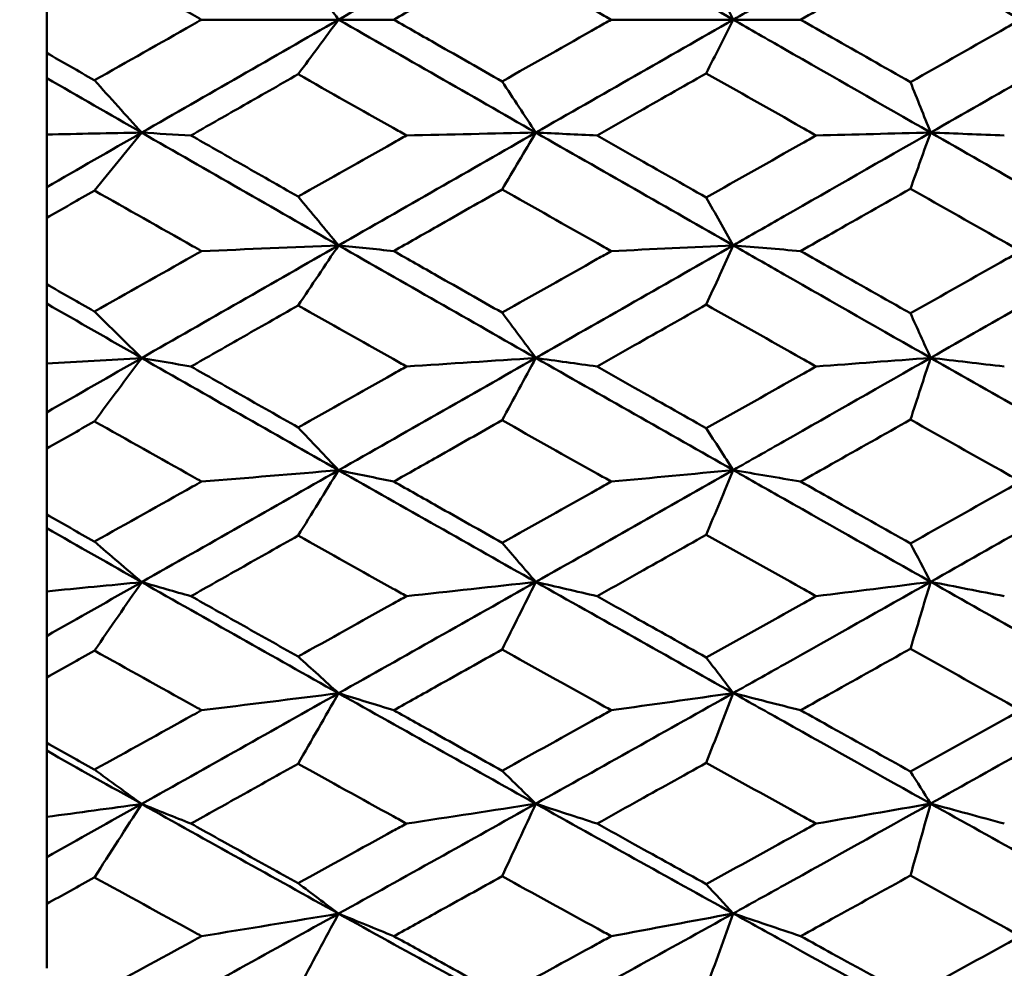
# Model space of a CAD drawing. Header units: millimetres. Extents: x 188 to 1913, y 148 to 2839.
# Tile 154 of 211: x 770.17 to 775.51, y 379.21 to 384.36. Entities that reach past the tile are written whole.
import ezdxf

# ---------------------------------------------------------------- set-up
doc = ezdxf.new("R2010")
doc.units = ezdxf.units.MM
doc.header["$LTSCALE"] = 10
doc.layers.add('Widoczne (ISO)', color=7, linetype='Continuous', lineweight=50)

msp = doc.modelspace()

# ---------------------------------------------------------------- linework, layer by layer
at = {"layer": 'Widoczne (ISO)'}
for p, q in [((770.3188, 384.5377), (770.3188, 384.1771)), ((771.1591, 384.3574), (771.9023, 384.3574)), ((772.2018, 384.3574), (771.9023, 384.3574)), ((773.3816, 384.3574), (774.0429, 384.3574)), ((774.4087, 384.3574), (774.0429, 384.3574)), ((770.3188, 384.0407), (770.3188, 384.1771)), ((770.3188, 383.7344), (770.3188, 384.0407)), ((770.3188, 383.4484), (770.3188, 383.7344)), ((770.3188, 383.2816), (770.3188, 383.4484)), ((770.3188, 383.2816), (770.3188, 382.9217)), ((770.3188, 382.8163), (770.3188, 382.9217)), ((770.3188, 382.4909), (770.3188, 382.8163)), ((770.3188, 382.2262), (770.3188, 382.4909)), ((770.3188, 382.0297), (770.3188, 382.2262)), ((770.3188, 382.0297), (770.3188, 381.6719)), ((770.3188, 381.5979), (770.3188, 381.6719)), ((770.3188, 381.2548), (770.3188, 381.5979)), ((770.3188, 381.0125), (770.3188, 381.2548)), ((770.3188, 380.7871), (770.3188, 381.0125)), ((770.3188, 380.7871), (770.3188, 380.4328)), ((770.3188, 380.3904), (770.3188, 380.4328)), ((770.3188, 380.0309), (770.3188, 380.3904)), ((770.3188, 379.812), (770.3188, 380.0309)), ((770.3188, 379.5585), (770.3188, 379.812)), ((770.3188, 379.5585), (770.3188, 379.2092))]:
    msp.add_line(p, q, dxfattribs=at)
msp.add_circle((807.3512, 384.3574), 50, dxfattribs=at)
for points in [[(772.9722, 384.9701), (772.6155, 384.7661), (772.2589, 384.5618), (771.9023, 384.3574)], [(774.0429, 384.3574), (773.6861, 384.5616), (773.3291, 384.7658), (772.9722, 384.9701)], [(771.9023, 384.3574), (771.8291, 384.4561), (771.756, 384.5548), (771.6827, 384.6536)], [(774.0429, 384.3574), (773.9942, 384.4545), (773.9455, 384.5516), (773.8967, 384.6487)], [(771.9023, 384.3574), (771.5462, 384.1532), (771.1901, 383.9489), (770.8342, 383.7445)], [(771.9023, 384.3574), (771.8291, 384.2587), (771.756, 384.16), (771.6827, 384.0612)], [(772.9722, 383.7447), (772.6155, 383.9488), (772.2589, 384.153), (771.9023, 384.3574)], [(774.0429, 384.3574), (773.6861, 384.1532), (773.3291, 383.949), (772.9722, 383.7447)], [(774.0429, 384.3574), (773.9942, 384.2603), (773.9455, 384.1632), (773.8967, 384.0661)], [(776.1839, 384.3574), (775.8272, 384.1531), (775.4705, 383.9489), (775.1138, 383.7448)], [(770.8342, 383.7445), (770.6624, 383.8432), (770.4906, 383.9419), (770.3188, 384.0407)], [(770.8342, 383.7445), (770.7489, 383.8391), (770.6635, 383.9338), (770.5781, 384.0286)], [(772.9722, 383.7447), (772.9112, 383.8373), (772.8502, 383.9299), (772.7893, 384.0226)], [(775.1138, 383.7448), (775.0773, 383.8361), (775.0408, 383.9274), (775.0043, 384.0187)], [(770.3188, 383.7344), (770.4909, 383.7378), (770.6627, 383.7411), (770.8342, 383.7445)], [(770.8342, 383.7445), (770.6624, 383.6458), (770.4906, 383.5471), (770.3188, 383.4484)], [(770.8342, 383.7445), (770.7489, 383.6397), (770.6635, 383.5349), (770.5781, 383.43)], [(771.1014, 383.7292), (771.0123, 383.7343), (770.9232, 383.7394), (770.8342, 383.7445)], [(771.9023, 383.1325), (771.5462, 383.3362), (771.1901, 383.5402), (770.8342, 383.7445)], [(772.9722, 383.7447), (772.6155, 383.5406), (772.2589, 383.3365), (771.9023, 383.1325)], [(772.2701, 383.7292), (772.5047, 383.7343), (772.7388, 383.7395), (772.9722, 383.7447)], [(772.9722, 383.7447), (772.9112, 383.6418), (772.8502, 383.5389), (772.7893, 383.4359)], [(774.0429, 383.1328), (773.6861, 383.3365), (773.3291, 383.5405), (772.9722, 383.7447)], [(773.3046, 383.7292), (773.1936, 383.7344), (773.0828, 383.7395), (772.9722, 383.7447)], [(774.4925, 383.7292), (774.7001, 383.7344), (774.9072, 383.7396), (775.1138, 383.7448)], [(775.1138, 383.7448), (775.0773, 383.6432), (775.0408, 383.5415), (775.0043, 383.4398)], [(776.1839, 383.1329), (775.8272, 383.3368), (775.4705, 383.5408), (775.1138, 383.7448)], [(775.5135, 383.7292), (775.3801, 383.7344), (775.2468, 383.7396), (775.1138, 383.7448)], [(771.9023, 383.1325), (771.8291, 383.2207), (771.756, 383.309), (771.6827, 383.3973)], [(774.0429, 383.1328), (773.9942, 383.2193), (773.9455, 383.3059), (773.8967, 383.3924)], [(771.9023, 383.1325), (771.5462, 382.9286), (771.1901, 382.7248), (770.8342, 382.5212)], [(771.1591, 383.1016), (771.4075, 383.1118), (771.6552, 383.1221), (771.9023, 383.1325)], [(771.9023, 383.1325), (771.8291, 383.0237), (771.756, 382.915), (771.6827, 382.8061)], [(772.9722, 382.5217), (772.6155, 382.7249), (772.2589, 382.9285), (771.9023, 383.1325)], [(772.2018, 383.1016), (772.1018, 383.1119), (772.002, 383.1222), (771.9023, 383.1325)], [(774.0429, 383.1328), (773.6861, 382.9289), (773.3291, 382.7252), (772.9722, 382.5217)], [(773.3816, 383.1016), (773.6026, 383.1119), (773.823, 383.1223), (774.0429, 383.1328)], [(774.0429, 383.1328), (773.9942, 383.0255), (773.9455, 382.9183), (773.8967, 382.811)], [(774.4087, 383.1016), (774.2866, 383.112), (774.1647, 383.1224), (774.0429, 383.1328)], [(776.1839, 383.1329), (775.8272, 382.929), (775.4705, 382.7254), (775.1138, 382.5221)], [(770.8342, 382.5212), (770.6624, 382.6194), (770.4906, 382.7178), (770.3188, 382.8163)], [(770.8342, 382.5212), (770.7489, 382.6052), (770.6635, 382.6894), (770.5781, 382.7736)], [(772.9722, 382.5217), (772.9112, 382.6037), (772.8502, 382.6856), (772.7893, 382.7676)], [(775.1138, 382.5221), (775.0773, 382.6026), (775.0408, 382.6832), (775.0043, 382.7638)], [(770.3188, 382.4909), (770.4909, 382.501), (770.6627, 382.5111), (770.8342, 382.5212)], [(770.8342, 382.5212), (770.6624, 382.4228), (770.4906, 382.3245), (770.3188, 382.2262)], [(770.8342, 382.5212), (770.7489, 382.4066), (770.6635, 382.292), (770.5781, 382.1773)], [(771.1014, 382.4752), (771.0123, 382.4906), (770.9232, 382.5059), (770.8342, 382.5212)], [(771.9023, 381.9123), (771.5462, 382.1148), (771.1901, 382.3178), (770.8342, 382.5212)], [(772.9722, 382.5217), (772.6155, 382.3184), (772.2589, 382.1152), (771.9023, 381.9123)], [(772.2701, 382.4752), (772.5047, 382.4907), (772.7388, 382.5062), (772.9722, 382.5217)], [(772.9722, 382.5217), (772.9112, 382.409), (772.8502, 382.2961), (772.7893, 382.1833)], [(774.0429, 381.9129), (773.6861, 382.1154), (773.3291, 382.3184), (772.9722, 382.5217)], [(773.3046, 382.4752), (773.1936, 382.4907), (773.0828, 382.5062), (772.9722, 382.5217)], [(774.4925, 382.4752), (774.7001, 382.4908), (774.9072, 382.5064), (775.1138, 382.5221)], [(775.1138, 382.5221), (775.0773, 382.4104), (775.0408, 382.2988), (775.0043, 382.1871)], [(776.1839, 381.9133), (775.8272, 382.116), (775.4705, 382.3189), (775.1138, 382.5221)], [(775.5135, 382.4752), (775.3801, 382.4908), (775.2468, 382.5065), (775.1138, 382.5221)], [(771.9023, 381.9123), (771.8291, 381.9898), (771.756, 382.0673), (771.6827, 382.1449)], [(774.0429, 381.9129), (773.9942, 381.9886), (773.9455, 382.0643), (773.8967, 382.14)], [(771.9023, 381.9123), (771.5462, 381.7096), (771.1901, 381.5072), (770.8342, 381.3051)], [(771.1591, 381.8507), (771.4075, 381.8711), (771.6552, 381.8917), (771.9023, 381.9123)], [(771.9023, 381.9123), (771.8291, 381.794), (771.756, 381.6756), (771.6827, 381.5572)], [(772.9722, 381.306), (772.6155, 381.5075), (772.2589, 381.7097), (771.9023, 381.9123)], [(772.2018, 381.8507), (772.1018, 381.8713), (772.002, 381.8918), (771.9023, 381.9123)], [(774.0429, 381.9129), (773.6861, 381.7103), (773.3291, 381.508), (772.9722, 381.306)], [(773.3816, 381.8507), (773.6026, 381.8714), (773.823, 381.8921), (774.0429, 381.9129)], [(774.0429, 381.9129), (773.9942, 381.796), (773.9455, 381.679), (773.8967, 381.562)], [(774.4087, 381.8507), (774.2866, 381.8715), (774.1647, 381.8922), (774.0429, 381.9129)], [(776.1839, 381.9133), (775.8272, 381.7105), (775.4705, 381.5083), (775.1138, 381.3066)], [(770.8342, 381.3051), (770.6624, 381.4025), (770.4906, 381.5001), (770.3188, 381.5979)], [(770.8342, 381.3051), (770.7489, 381.3783), (770.6635, 381.4515), (770.5781, 381.5248)], [(772.9722, 381.306), (772.9112, 381.3769), (772.8502, 381.4479), (772.7893, 381.5189)], [(775.1138, 381.3066), (775.0773, 381.3761), (775.0408, 381.4456), (775.0043, 381.5151)], [(770.3188, 381.2548), (770.4909, 381.2715), (770.6627, 381.2883), (770.8342, 381.3051)], [(770.8342, 381.3051), (770.6624, 381.2075), (770.4906, 381.11), (770.3188, 381.0125)], [(770.8342, 381.3051), (770.7489, 381.1812), (770.6635, 381.0573), (770.5781, 380.9333)], [(771.1014, 381.2287), (771.0123, 381.2542), (770.9232, 381.2796), (770.8342, 381.3051)], [(771.9023, 380.7019), (771.5462, 380.9022), (771.1901, 381.1033), (770.8342, 381.3051)], [(772.9722, 381.306), (772.6155, 381.1042), (772.2589, 380.9028), (771.9023, 380.7019)], [(772.2701, 381.2287), (772.5047, 381.2543), (772.7388, 381.2801), (772.9722, 381.306)], [(772.9722, 381.306), (772.9112, 381.1838), (772.8502, 381.0615), (772.7893, 380.9392)], [(774.0429, 380.7028), (773.6861, 380.9032), (773.3291, 381.1043), (772.9722, 381.306)], [(773.3046, 381.2287), (773.1936, 381.2545), (773.0828, 381.2802), (772.9722, 381.306)], [(774.4925, 381.2287), (774.7001, 381.2546), (774.9072, 381.2805), (775.1138, 381.3066)], [(775.1138, 381.3066), (775.0773, 381.1854), (775.0408, 381.0642), (775.0043, 380.943)], [(776.1839, 380.7033), (775.8272, 380.9039), (775.4705, 381.1051), (775.1138, 381.3066)], [(775.5135, 381.2287), (775.3801, 381.2547), (775.2468, 381.2806), (775.1138, 381.3066)], [(771.9023, 380.7019), (771.8291, 380.7682), (771.756, 380.8346), (771.6827, 380.9011)], [(774.0429, 380.7028), (773.9942, 380.7672), (773.9455, 380.8318), (773.8967, 380.8963)], [(771.9023, 380.7019), (771.5462, 380.5011), (771.1901, 380.3008), (770.8342, 380.1011)], [(771.1591, 380.6098), (771.4075, 380.6403), (771.6552, 380.671), (771.9023, 380.7019)], [(771.9023, 380.7019), (771.8291, 380.5744), (771.756, 380.4468), (771.6827, 380.3193)], [(772.9722, 380.1023), (772.6155, 380.3014), (772.2589, 380.5013), (771.9023, 380.7019)], [(772.2018, 380.6098), (772.1018, 380.6405), (772.002, 380.6712), (771.9023, 380.7019)], [(774.0429, 380.7028), (773.6861, 380.5021), (773.3291, 380.3019), (772.9722, 380.1023)], [(773.3816, 380.6098), (773.6026, 380.6406), (773.823, 380.6716), (774.0429, 380.7028)], [(774.0429, 380.7028), (773.9942, 380.5765), (773.9455, 380.4503), (773.8967, 380.3241)], [(774.4087, 380.6098), (774.2866, 380.6407), (774.1647, 380.6717), (774.0429, 380.7028)], [(776.1839, 380.7033), (775.8272, 380.5025), (775.4705, 380.3025), (775.1138, 380.1031)], [(770.8342, 380.1011), (770.6624, 380.1973), (770.4906, 380.2937), (770.3188, 380.3904)], [(770.8342, 380.1011), (770.7489, 380.163), (770.6635, 380.2251), (770.5781, 380.2873)], [(772.9722, 380.1023), (772.9112, 380.162), (772.8502, 380.2217), (772.7893, 380.2814)], [(775.1138, 380.1031), (775.0773, 380.1613), (775.0408, 380.2195), (775.0043, 380.2776)], [(770.3188, 380.0309), (770.4909, 380.0542), (770.6627, 380.0776), (770.8342, 380.1011)], [(770.8342, 380.1011), (770.6624, 380.0046), (770.4906, 379.9082), (770.3188, 379.812)], [(770.8342, 380.1011), (770.7489, 379.9684), (770.6635, 379.8356), (770.5781, 379.7028)], [(771.1014, 379.9945), (771.0123, 380.03), (770.9232, 380.0655), (770.8342, 380.1011)], [(771.9023, 379.5058), (771.5462, 379.7033), (771.1901, 379.9018), (770.8342, 380.1011)], [(772.9722, 380.1023), (772.6155, 379.9029), (772.2589, 379.704), (771.9023, 379.5058)], [(772.2701, 379.9945), (772.5047, 380.0303), (772.7388, 380.0662), (772.9722, 380.1023)], [(772.9722, 380.1023), (772.9112, 379.9711), (772.8502, 379.8399), (772.7893, 379.7086)], [(774.0429, 379.507), (773.6861, 379.7046), (773.3291, 379.9031), (772.9722, 380.1023)], [(773.3046, 379.9945), (773.1936, 380.0304), (773.0828, 380.0664), (772.9722, 380.1023)], [(774.4925, 379.9945), (774.7001, 380.0306), (774.9072, 380.0668), (775.1138, 380.1031)], [(775.1138, 380.1031), (775.0773, 379.9729), (775.0408, 379.8426), (775.0043, 379.7124)], [(776.1839, 379.5077), (775.8272, 379.7055), (775.4705, 379.904), (775.1138, 380.1031)], [(775.5135, 379.9945), (775.3801, 380.0307), (775.2468, 380.0669), (775.1138, 380.1031)], [(771.9023, 379.5058), (771.8291, 379.5608), (771.756, 379.6159), (771.6827, 379.671)], [(774.0429, 379.507), (773.9942, 379.5601), (773.9455, 379.6132), (773.8967, 379.6663)], [(771.9023, 379.5058), (771.5462, 379.3078), (771.1901, 379.1104), (770.8342, 378.9138)], [(771.1591, 379.3836), (771.4075, 379.4241), (771.6552, 379.4648), (771.9023, 379.5058)], [(771.9023, 379.5058), (771.8291, 379.3697), (771.756, 379.2335), (771.6827, 379.0973)], [(772.9722, 378.9154), (772.6155, 379.1113), (772.2589, 379.3081), (771.9023, 379.5058)], [(772.2018, 379.3836), (772.1018, 379.4243), (772.002, 379.4651), (771.9023, 379.5058)], [(774.0429, 379.507), (773.6861, 379.3091), (773.3291, 379.1119), (772.9722, 378.9154)], [(773.3816, 379.3836), (773.6026, 379.4246), (773.823, 379.4657), (774.0429, 379.507)], [(774.0429, 379.507), (773.9942, 379.372), (773.9455, 379.237), (773.8967, 379.102)], [(774.4087, 379.3836), (774.2866, 379.4247), (774.1647, 379.4658), (774.0429, 379.507)], [(776.1839, 379.5077), (775.8272, 379.3097), (775.4705, 379.1126), (775.1138, 378.9165)]]:
    msp.add_open_spline(points, degree=3, dxfattribs=at)
for points, knots in [([(775.1138, 384.97), (774.8487, 384.8184), (774.5837, 384.6668), (774.2269, 384.4627), (774.1349, 384.41), (774.0429, 384.3574)], [0.3692784, 0.3692784, 0.3692784, 0.3692784, 0.4608442, 0.4608442, 0.492629, 0.492629, 0.492629, 0.492629]), ([(771.1591, 384.3574), (771.1429, 384.3666), (771.1267, 384.3758), (770.933, 384.4854), (770.7555, 384.5858), (770.5781, 384.6863)], [0.0853813, 0.0853813, 0.0853813, 0.0853813, 0.09097809, 0.09097809, 0.15214536, 0.15214536, 0.15214536, 0.15214536]), ([(772.7893, 384.6922), (772.6719, 384.6254), (772.5546, 384.5585), (772.3587, 384.4469), (772.2803, 384.4022), (772.2018, 384.3574)], [0.02104899, 0.02104899, 0.02104899, 0.02104899, 0.0615671, 0.0615671, 0.08866561, 0.08866561, 0.08866561, 0.08866561]), ([(773.3816, 384.3574), (773.3564, 384.3716), (773.3312, 384.3859), (773.1338, 384.4975), (772.9615, 384.5949), (772.7893, 384.6922)], [0.07597559, 0.07597559, 0.07597559, 0.07597559, 0.08464777, 0.08464777, 0.14401425, 0.14401425, 0.14401425, 0.14401425]), ([(775.0043, 384.6961), (774.8623, 384.6154), (774.7203, 384.5346), (774.5218, 384.4217), (774.4653, 384.3896), (774.4087, 384.3574)], [0.01259731, 0.01259731, 0.01259731, 0.01259731, 0.06159863, 0.06159863, 0.08110666, 0.08110666, 0.08110666, 0.08110666]), ([(775.6023, 384.3574), (775.577, 384.3717), (775.5517, 384.3861), (775.3524, 384.499), (775.1783, 384.5976), (775.0043, 384.6961)], [0.06686277, 0.06686277, 0.06686277, 0.06686277, 0.07557848, 0.07557848, 0.13558897, 0.13558897, 0.13558897, 0.13558897]), ([(770.5781, 384.0286), (770.7554, 384.1289), (770.9327, 384.2293), (771.1264, 384.3389), (771.1428, 384.3482), (771.1591, 384.3574)], [0.0297954, 0.0297954, 0.0297954, 0.0297954, 0.09092493, 0.09092493, 0.09655955, 0.09655955, 0.09655955, 0.09655955]), ([(772.2018, 384.3574), (772.2803, 384.3127), (772.3587, 384.2679), (772.5545, 384.1563), (772.6719, 384.0894), (772.7893, 384.0226)], [0.03448054, 0.03448054, 0.03448054, 0.03448054, 0.06157222, 0.06157222, 0.10209717, 0.10209717, 0.10209717, 0.10209717]), ([(772.7893, 384.0226), (772.9615, 384.1199), (773.1337, 384.2173), (773.3311, 384.3289), (773.3563, 384.3431), (773.3816, 384.3574)], [0.02530969, 0.02530969, 0.02530969, 0.02530969, 0.08465152, 0.08465152, 0.09334823, 0.09334823, 0.09334823, 0.09334823]), ([(775.1138, 383.7448), (774.8487, 383.8964), (774.5837, 384.048), (774.2269, 384.2522), (774.1349, 384.3048), (774.0429, 384.3574)], [0.3692784, 0.3692784, 0.3692784, 0.3692784, 0.4608442, 0.4608442, 0.492629, 0.492629, 0.492629, 0.492629]), ([(774.4087, 384.3574), (774.4652, 384.3253), (774.5218, 384.2931), (774.7203, 384.1802), (774.8623, 384.0995), (775.0043, 384.0187)], [0.04208868, 0.04208868, 0.04208868, 0.04208868, 0.06158988, 0.06158988, 0.11059803, 0.11059803, 0.11059803, 0.11059803]), ([(775.0043, 384.0187), (775.1783, 384.1172), (775.3523, 384.2158), (775.5516, 384.3287), (775.5769, 384.3431), (775.6023, 384.3574)], [0.01556037, 0.01556037, 0.01556037, 0.01556037, 0.07555527, 0.07555527, 0.08428623, 0.08428623, 0.08428623, 0.08428623]), ([(770.3188, 384.1771), (770.4047, 384.1279), (770.4906, 384.0787), (770.577, 384.0292), (770.5776, 384.0289), (770.5781, 384.0286)], [0, 0, 0, 0, 0.02969567, 0.02969567, 0.02988021, 0.02988021, 0.02988021, 0.02988021]), ([(771.6827, 384.0612), (771.5779, 384.0014), (771.473, 383.9415), (771.2793, 383.8308), (771.1903, 383.78), (771.1014, 383.7292)], [0.02528165, 0.02528165, 0.02528165, 0.02528165, 0.06150593, 0.06150593, 0.09223152, 0.09223152, 0.09223152, 0.09223152]), ([(772.2701, 383.7292), (772.246, 383.7429), (772.2218, 383.7565), (772.026, 383.8672), (771.8544, 383.9642), (771.6827, 384.0612)], [0.0806421, 0.0806421, 0.0806421, 0.0806421, 0.08897282, 0.08897282, 0.14811965, 0.14811965, 0.14811965, 0.14811965]), ([(773.8967, 384.0661), (773.767, 383.9923), (773.6373, 383.9185), (773.4399, 383.8062), (773.3722, 383.7677), (773.3046, 383.7292)], [0.01681985, 0.01681985, 0.01681985, 0.01681985, 0.06159108, 0.06159108, 0.08495433, 0.08495433, 0.08495433, 0.08495433]), ([(774.4925, 383.7292), (774.467, 383.7436), (774.4415, 383.7581), (774.2429, 383.8704), (774.0698, 383.9683), (773.8967, 384.0661)], [0.07138254, 0.07138254, 0.07138254, 0.07138254, 0.08018544, 0.08018544, 0.13983561, 0.13983561, 0.13983561, 0.13983561]), ([(771.1014, 383.7292), (771.1903, 383.6784), (771.2792, 383.6276), (771.473, 383.517), (771.5779, 383.4571), (771.6827, 383.3973)], [0.03078053, 0.03078053, 0.03078053, 0.03078053, 0.06149921, 0.06149921, 0.09773041, 0.09773041, 0.09773041, 0.09773041]), ([(771.6827, 383.3973), (771.8543, 383.4942), (772.0258, 383.5911), (772.2216, 383.7018), (772.2459, 383.7155), (772.2701, 383.7292)], [0.02983351, 0.02983351, 0.02983351, 0.02983351, 0.0889495, 0.0889495, 0.09731113, 0.09731113, 0.09731113, 0.09731113]), ([(773.3046, 383.7292), (773.3722, 383.6907), (773.4399, 383.6522), (773.6373, 383.5399), (773.767, 383.4662), (773.8967, 383.3924)], [0.03825175, 0.03825175, 0.03825175, 0.03825175, 0.06160817, 0.06160817, 0.10638617, 0.10638617, 0.10638617, 0.10638617]), ([(773.8967, 383.3924), (774.0697, 383.4902), (774.2427, 383.588), (774.4413, 383.7002), (774.4669, 383.7147), (774.4925, 383.7292)], [0.02053386, 0.02053386, 0.02053386, 0.02053386, 0.08016461, 0.08016461, 0.08898694, 0.08898694, 0.08898694, 0.08898694]), ([(775.1138, 383.7448), (774.8487, 383.5932), (774.5837, 383.4417), (774.2269, 383.2378), (774.1349, 383.1853), (774.0429, 383.1328)], [0.3692784, 0.3692784, 0.3692784, 0.3692784, 0.4608442, 0.4608442, 0.492629, 0.492629, 0.492629, 0.492629]), ([(772.7893, 383.4359), (772.6719, 383.3692), (772.5546, 383.3024), (772.3587, 383.1909), (772.2803, 383.1463), (772.2018, 383.1016)], [0.02104899, 0.02104899, 0.02104899, 0.02104899, 0.0615671, 0.0615671, 0.08866561, 0.08866561, 0.08866561, 0.08866561]), ([(773.3816, 383.1016), (773.3564, 383.1158), (773.3312, 383.13), (773.1338, 383.2414), (772.9615, 383.3387), (772.7893, 383.4359)], [0.07597559, 0.07597559, 0.07597559, 0.07597559, 0.08464777, 0.08464777, 0.14401425, 0.14401425, 0.14401425, 0.14401425]), ([(775.0043, 383.4398), (774.8623, 383.3591), (774.7203, 383.2785), (774.5218, 383.1658), (774.4653, 383.1337), (774.4087, 383.1016)], [0.01259731, 0.01259731, 0.01259731, 0.01259731, 0.06159863, 0.06159863, 0.08110666, 0.08110666, 0.08110666, 0.08110666]), ([(775.6023, 383.1016), (775.577, 383.1159), (775.5517, 383.1302), (775.3524, 383.2429), (775.1783, 383.3413), (775.0043, 383.4398)], [0.06686277, 0.06686277, 0.06686277, 0.06686277, 0.07557848, 0.07557848, 0.13558897, 0.13558897, 0.13558897, 0.13558897]), ([(770.5781, 383.43), (770.5776, 383.4297), (770.577, 383.4294), (770.4906, 383.3799), (770.4047, 383.3308), (770.3188, 383.2816)], [0.02951568, 0.02951568, 0.02951568, 0.02951568, 0.02969929, 0.02969929, 0.05939589, 0.05939589, 0.05939589, 0.05939589]), ([(771.1591, 383.1016), (771.1429, 383.1108), (771.1267, 383.1199), (770.933, 383.2293), (770.7555, 383.3296), (770.5781, 383.43)], [0.0853813, 0.0853813, 0.0853813, 0.0853813, 0.09097809, 0.09097809, 0.15214536, 0.15214536, 0.15214536, 0.15214536]), ([(775.1138, 382.5221), (774.8487, 382.673), (774.5837, 382.8241), (774.2269, 383.0278), (774.1349, 383.0802), (774.0429, 383.1328)], [0.3692784, 0.3692784, 0.3692784, 0.3692784, 0.4608442, 0.4608442, 0.492629, 0.492629, 0.492629, 0.492629]), ([(770.5781, 382.7736), (770.7554, 382.8737), (770.9327, 382.9738), (771.1264, 383.0831), (771.1428, 383.0924), (771.1591, 383.1016)], [0.0297954, 0.0297954, 0.0297954, 0.0297954, 0.09092493, 0.09092493, 0.09655955, 0.09655955, 0.09655955, 0.09655955]), ([(772.2018, 383.1016), (772.2803, 383.0569), (772.3587, 383.0123), (772.5545, 382.901), (772.6719, 382.8343), (772.7893, 382.7676)], [0.03448054, 0.03448054, 0.03448054, 0.03448054, 0.06157222, 0.06157222, 0.10209717, 0.10209717, 0.10209717, 0.10209717]), ([(772.7893, 382.7676), (772.9615, 382.8646), (773.1337, 382.9617), (773.3311, 383.0731), (773.3563, 383.0874), (773.3816, 383.1016)], [0.02530969, 0.02530969, 0.02530969, 0.02530969, 0.08465152, 0.08465152, 0.09334823, 0.09334823, 0.09334823, 0.09334823]), ([(774.4087, 383.1016), (774.4652, 383.0695), (774.5218, 383.0375), (774.7203, 382.9248), (774.8623, 382.8443), (775.0043, 382.7638)], [0.04208868, 0.04208868, 0.04208868, 0.04208868, 0.06158988, 0.06158988, 0.11059803, 0.11059803, 0.11059803, 0.11059803]), ([(775.0043, 382.7638), (775.1783, 382.862), (775.3523, 382.9603), (775.5516, 383.073), (775.5769, 383.0873), (775.6023, 383.1016)], [0.01556037, 0.01556037, 0.01556037, 0.01556037, 0.07555527, 0.07555527, 0.08428623, 0.08428623, 0.08428623, 0.08428623]), ([(770.3188, 382.9217), (770.4047, 382.8726), (770.4906, 382.8235), (770.577, 382.7742), (770.5776, 382.7739), (770.5781, 382.7736)], [0, 0, 0, 0, 0.02969567, 0.02969567, 0.02988021, 0.02988021, 0.02988021, 0.02988021]), ([(771.6827, 382.8061), (771.5779, 382.7465), (771.473, 382.6868), (771.2793, 382.5765), (771.1903, 382.5259), (771.1014, 382.4752)], [0.02528165, 0.02528165, 0.02528165, 0.02528165, 0.06150593, 0.06150593, 0.09223152, 0.09223152, 0.09223152, 0.09223152]), ([(772.2701, 382.4752), (772.246, 382.4888), (772.2218, 382.5025), (772.026, 382.6127), (771.8544, 382.7094), (771.6827, 382.8061)], [0.0806421, 0.0806421, 0.0806421, 0.0806421, 0.08897282, 0.08897282, 0.14811965, 0.14811965, 0.14811965, 0.14811965]), ([(773.8967, 382.811), (773.767, 382.7374), (773.6373, 382.6639), (773.4399, 382.552), (773.3722, 382.5136), (773.3046, 382.4752)], [0.01681985, 0.01681985, 0.01681985, 0.01681985, 0.06159108, 0.06159108, 0.08495433, 0.08495433, 0.08495433, 0.08495433]), ([(774.4925, 382.4752), (774.467, 382.4896), (774.4415, 382.504), (774.2429, 382.6159), (774.0698, 382.7134), (773.8967, 382.811)], [0.07138254, 0.07138254, 0.07138254, 0.07138254, 0.08018544, 0.08018544, 0.13983561, 0.13983561, 0.13983561, 0.13983561]), ([(771.1014, 382.4752), (771.1903, 382.4246), (771.2792, 382.3741), (771.473, 382.2639), (771.5779, 382.2044), (771.6827, 382.1449)], [0.03078053, 0.03078053, 0.03078053, 0.03078053, 0.06149921, 0.06149921, 0.09773041, 0.09773041, 0.09773041, 0.09773041]), ([(771.6827, 382.1449), (771.8543, 382.2413), (772.0258, 382.3377), (772.2216, 382.4479), (772.2459, 382.4616), (772.2701, 382.4752)], [0.02983351, 0.02983351, 0.02983351, 0.02983351, 0.0889495, 0.0889495, 0.09731113, 0.09731113, 0.09731113, 0.09731113]), ([(773.3046, 382.4752), (773.3722, 382.4369), (773.4399, 382.3986), (773.6373, 382.2868), (773.767, 382.2134), (773.8967, 382.14)], [0.03825175, 0.03825175, 0.03825175, 0.03825175, 0.06160817, 0.06160817, 0.10638617, 0.10638617, 0.10638617, 0.10638617]), ([(773.8967, 382.14), (774.0697, 382.2372), (774.2427, 382.3346), (774.4413, 382.4464), (774.4669, 382.4608), (774.4925, 382.4752)], [0.02053386, 0.02053386, 0.02053386, 0.02053386, 0.08016461, 0.08016461, 0.08898694, 0.08898694, 0.08898694, 0.08898694]), ([(775.1138, 382.5221), (774.8487, 382.3711), (774.5837, 382.2203), (774.2269, 382.0174), (774.1349, 381.9652), (774.0429, 381.9129)], [0.3692784, 0.3692784, 0.3692784, 0.3692784, 0.4608442, 0.4608442, 0.492629, 0.492629, 0.492629, 0.492629]), ([(770.5781, 382.1773), (770.5776, 382.177), (770.577, 382.1767), (770.4906, 382.1275), (770.4047, 382.0786), (770.3188, 382.0297)], [0.02951568, 0.02951568, 0.02951568, 0.02951568, 0.02969929, 0.02969929, 0.05939589, 0.05939589, 0.05939589, 0.05939589]), ([(771.1591, 381.8507), (771.1429, 381.8599), (771.1267, 381.869), (770.933, 381.9777), (770.7555, 382.0775), (770.5781, 382.1773)], [0.0853813, 0.0853813, 0.0853813, 0.0853813, 0.09097809, 0.09097809, 0.15214536, 0.15214536, 0.15214536, 0.15214536]), ([(772.7893, 382.1833), (772.6719, 382.1168), (772.5546, 382.0504), (772.3587, 381.9395), (772.2803, 381.8951), (772.2018, 381.8507)], [0.02104899, 0.02104899, 0.02104899, 0.02104899, 0.0615671, 0.0615671, 0.08866561, 0.08866561, 0.08866561, 0.08866561]), ([(773.3816, 381.8507), (773.3564, 381.8649), (773.3312, 381.879), (773.1338, 381.9897), (772.9615, 382.0865), (772.7893, 382.1833)], [0.07597559, 0.07597559, 0.07597559, 0.07597559, 0.08464777, 0.08464777, 0.14401425, 0.14401425, 0.14401425, 0.14401425]), ([(775.0043, 382.1871), (774.8623, 382.1068), (774.7203, 382.0266), (774.5218, 381.9145), (774.4653, 381.8826), (774.4087, 381.8507)], [0.01259731, 0.01259731, 0.01259731, 0.01259731, 0.06159863, 0.06159863, 0.08110666, 0.08110666, 0.08110666, 0.08110666]), ([(775.6023, 381.8507), (775.577, 381.865), (775.5517, 381.8792), (775.3524, 381.9912), (775.1783, 382.0892), (775.0043, 382.1871)], [0.06686277, 0.06686277, 0.06686277, 0.06686277, 0.07557848, 0.07557848, 0.13558897, 0.13558897, 0.13558897, 0.13558897]), ([(775.1138, 381.3066), (774.8487, 381.4563), (774.5837, 381.6063), (774.2269, 381.8086), (774.1349, 381.8607), (774.0429, 381.9129)], [0.3692784, 0.3692784, 0.3692784, 0.3692784, 0.4608442, 0.4608442, 0.492629, 0.492629, 0.492629, 0.492629]), ([(770.5781, 381.5248), (770.7554, 381.6242), (770.9327, 381.7237), (771.1264, 381.8324), (771.1428, 381.8416), (771.1591, 381.8507)], [0.0297954, 0.0297954, 0.0297954, 0.0297954, 0.09092493, 0.09092493, 0.09655955, 0.09655955, 0.09655955, 0.09655955]), ([(772.2018, 381.8507), (772.2803, 381.8064), (772.3587, 381.762), (772.5545, 381.6514), (772.6719, 381.5851), (772.7893, 381.5189)], [0.03448054, 0.03448054, 0.03448054, 0.03448054, 0.06157222, 0.06157222, 0.10209717, 0.10209717, 0.10209717, 0.10209717]), ([(772.7893, 381.5189), (772.9615, 381.6153), (773.1337, 381.7117), (773.3311, 381.8224), (773.3563, 381.8366), (773.3816, 381.8507)], [0.02530969, 0.02530969, 0.02530969, 0.02530969, 0.08465152, 0.08465152, 0.09334823, 0.09334823, 0.09334823, 0.09334823]), ([(774.4087, 381.8507), (774.4652, 381.8189), (774.5218, 381.787), (774.7203, 381.675), (774.8623, 381.595), (775.0043, 381.5151)], [0.04208868, 0.04208868, 0.04208868, 0.04208868, 0.06158988, 0.06158988, 0.11059803, 0.11059803, 0.11059803, 0.11059803]), ([(775.0043, 381.5151), (775.1783, 381.6126), (775.3523, 381.7103), (775.5516, 381.8223), (775.5769, 381.8365), (775.6023, 381.8507)], [0.01556037, 0.01556037, 0.01556037, 0.01556037, 0.07555527, 0.07555527, 0.08428623, 0.08428623, 0.08428623, 0.08428623]), ([(770.3188, 381.6719), (770.4047, 381.6232), (770.4906, 381.5744), (770.577, 381.5254), (770.5776, 381.5251), (770.5781, 381.5248)], [0, 0, 0, 0, 0.02969567, 0.02969567, 0.02988021, 0.02988021, 0.02988021, 0.02988021]), ([(771.6827, 381.5572), (771.5779, 381.4979), (771.473, 381.4386), (771.2793, 381.3292), (771.1903, 381.2789), (771.1014, 381.2287)], [0.02528165, 0.02528165, 0.02528165, 0.02528165, 0.06150593, 0.06150593, 0.09223152, 0.09223152, 0.09223152, 0.09223152]), ([(772.2701, 381.2287), (772.246, 381.2422), (772.2218, 381.2557), (772.026, 381.3651), (771.8544, 381.4611), (771.6827, 381.5572)], [0.0806421, 0.0806421, 0.0806421, 0.0806421, 0.08897282, 0.08897282, 0.14811965, 0.14811965, 0.14811965, 0.14811965]), ([(773.8967, 381.562), (773.767, 381.4889), (773.6373, 381.4159), (773.4399, 381.3048), (773.3722, 381.2668), (773.3046, 381.2287)], [0.01681985, 0.01681985, 0.01681985, 0.01681985, 0.06159108, 0.06159108, 0.08495433, 0.08495433, 0.08495433, 0.08495433]), ([(774.4925, 381.2287), (774.467, 381.243), (774.4415, 381.2573), (774.2429, 381.3683), (774.0698, 381.4651), (773.8967, 381.562)], [0.07138254, 0.07138254, 0.07138254, 0.07138254, 0.08018544, 0.08018544, 0.13983561, 0.13983561, 0.13983561, 0.13983561]), ([(775.1138, 381.3066), (774.8487, 381.1567), (774.5837, 381.0072), (774.2269, 380.8062), (774.1349, 380.7545), (774.0429, 380.7028)], [0.3692784, 0.3692784, 0.3692784, 0.3692784, 0.4608442, 0.4608442, 0.492629, 0.492629, 0.492629, 0.492629]), ([(771.1014, 381.2287), (771.1903, 381.1785), (771.2792, 381.1284), (771.473, 381.0191), (771.5779, 380.9601), (771.6827, 380.9011)], [0.03078053, 0.03078053, 0.03078053, 0.03078053, 0.06149921, 0.06149921, 0.09773041, 0.09773041, 0.09773041, 0.09773041]), ([(771.6827, 380.9011), (771.8543, 380.9967), (772.0258, 381.0923), (772.2216, 381.2016), (772.2459, 381.2152), (772.2701, 381.2287)], [0.02983351, 0.02983351, 0.02983351, 0.02983351, 0.0889495, 0.0889495, 0.09731113, 0.09731113, 0.09731113, 0.09731113]), ([(773.3046, 381.2287), (773.3722, 381.1907), (773.4399, 381.1526), (773.6373, 381.0418), (773.767, 380.969), (773.8967, 380.8963)], [0.03825175, 0.03825175, 0.03825175, 0.03825175, 0.06160817, 0.06160817, 0.10638617, 0.10638617, 0.10638617, 0.10638617]), ([(773.8967, 380.8963), (774.0697, 380.9927), (774.2427, 381.0892), (774.4413, 381.2001), (774.4669, 381.2144), (774.4925, 381.2287)], [0.02053386, 0.02053386, 0.02053386, 0.02053386, 0.08016461, 0.08016461, 0.08898694, 0.08898694, 0.08898694, 0.08898694]), ([(770.5781, 380.9333), (770.5776, 380.933), (770.577, 380.9327), (770.4906, 380.8839), (770.4047, 380.8355), (770.3188, 380.7871)], [0.02951568, 0.02951568, 0.02951568, 0.02951568, 0.02969929, 0.02969929, 0.05939589, 0.05939589, 0.05939589, 0.05939589]), ([(771.1591, 380.6098), (771.1429, 380.6188), (771.1267, 380.6278), (770.933, 380.7355), (770.7555, 380.8343), (770.5781, 380.9333)], [0.0853813, 0.0853813, 0.0853813, 0.0853813, 0.09097809, 0.09097809, 0.15214536, 0.15214536, 0.15214536, 0.15214536]), ([(772.7893, 380.9392), (772.6719, 380.8733), (772.5546, 380.8075), (772.3587, 380.6977), (772.2803, 380.6537), (772.2018, 380.6098)], [0.02104899, 0.02104899, 0.02104899, 0.02104899, 0.0615671, 0.0615671, 0.08866561, 0.08866561, 0.08866561, 0.08866561]), ([(773.3816, 380.6098), (773.3564, 380.6238), (773.3312, 380.6377), (773.1338, 380.7474), (772.9615, 380.8433), (772.7893, 380.9392)], [0.07597559, 0.07597559, 0.07597559, 0.07597559, 0.08464777, 0.08464777, 0.14401425, 0.14401425, 0.14401425, 0.14401425]), ([(775.0043, 380.943), (774.8623, 380.8634), (774.7203, 380.784), (774.5218, 380.673), (774.4653, 380.6414), (774.4087, 380.6098)], [0.01259731, 0.01259731, 0.01259731, 0.01259731, 0.06159863, 0.06159863, 0.08110666, 0.08110666, 0.08110666, 0.08110666]), ([(775.6023, 380.6098), (775.577, 380.6239), (775.5517, 380.6379), (775.3524, 380.7489), (775.1783, 380.8459), (775.0043, 380.943)], [0.06686277, 0.06686277, 0.06686277, 0.06686277, 0.07557848, 0.07557848, 0.13558897, 0.13558897, 0.13558897, 0.13558897]), ([(775.1138, 380.1031), (774.8487, 380.2511), (774.5837, 380.3993), (774.2269, 380.5995), (774.1349, 380.6511), (774.0429, 380.7028)], [0.3692784, 0.3692784, 0.3692784, 0.3692784, 0.4608442, 0.4608442, 0.492629, 0.492629, 0.492629, 0.492629]), ([(770.5781, 380.2873), (770.7554, 380.3856), (770.9327, 380.484), (771.1264, 380.5916), (771.1428, 380.6007), (771.1591, 380.6098)], [0.0297954, 0.0297954, 0.0297954, 0.0297954, 0.09092493, 0.09092493, 0.09655955, 0.09655955, 0.09655955, 0.09655955]), ([(772.2018, 380.6098), (772.2803, 380.5658), (772.3587, 380.5219), (772.5545, 380.4124), (772.6719, 380.3469), (772.7893, 380.2814)], [0.03448054, 0.03448054, 0.03448054, 0.03448054, 0.06157222, 0.06157222, 0.10209717, 0.10209717, 0.10209717, 0.10209717]), ([(772.7893, 380.2814), (772.9615, 380.3767), (773.1337, 380.4722), (773.3311, 380.5818), (773.3563, 380.5958), (773.3816, 380.6098)], [0.02530969, 0.02530969, 0.02530969, 0.02530969, 0.08465152, 0.08465152, 0.09334823, 0.09334823, 0.09334823, 0.09334823]), ([(774.4087, 380.6098), (774.4652, 380.5782), (774.5218, 380.5467), (774.7203, 380.4359), (774.8623, 380.3567), (775.0043, 380.2776)], [0.04208868, 0.04208868, 0.04208868, 0.04208868, 0.06158988, 0.06158988, 0.11059803, 0.11059803, 0.11059803, 0.11059803]), ([(775.0043, 380.2776), (775.1783, 380.3741), (775.3523, 380.4707), (775.5516, 380.5816), (775.5769, 380.5957), (775.6023, 380.6098)], [0.01556037, 0.01556037, 0.01556037, 0.01556037, 0.07555527, 0.07555527, 0.08428623, 0.08428623, 0.08428623, 0.08428623]), ([(770.3188, 380.4328), (770.4047, 380.3845), (770.4906, 380.3363), (770.577, 380.2879), (770.5776, 380.2876), (770.5781, 380.2873)], [0, 0, 0, 0, 0.02969567, 0.02969567, 0.02988021, 0.02988021, 0.02988021, 0.02988021]), ([(771.6827, 380.3193), (771.5779, 380.2606), (771.473, 380.202), (771.2793, 380.0938), (771.1903, 380.0442), (771.1014, 379.9945)], [0.02528165, 0.02528165, 0.02528165, 0.02528165, 0.06150593, 0.06150593, 0.09223152, 0.09223152, 0.09223152, 0.09223152]), ([(772.2701, 379.9945), (772.246, 380.0079), (772.2218, 380.0212), (772.026, 380.1293), (771.8544, 380.2242), (771.6827, 380.3193)], [0.0806421, 0.0806421, 0.0806421, 0.0806421, 0.08897282, 0.08897282, 0.14811965, 0.14811965, 0.14811965, 0.14811965]), ([(773.8967, 380.3241), (773.767, 380.2518), (773.6373, 380.1796), (773.4399, 380.0698), (773.3722, 380.0321), (773.3046, 379.9945)], [0.01681985, 0.01681985, 0.01681985, 0.01681985, 0.06159108, 0.06159108, 0.08495433, 0.08495433, 0.08495433, 0.08495433]), ([(774.4925, 379.9945), (774.467, 380.0086), (774.4415, 380.0228), (774.2429, 380.1325), (774.0698, 380.2282), (773.8967, 380.3241)], [0.07138254, 0.07138254, 0.07138254, 0.07138254, 0.08018544, 0.08018544, 0.13983561, 0.13983561, 0.13983561, 0.13983561]), ([(775.1138, 380.1031), (774.8487, 379.9551), (774.5837, 379.8074), (774.2269, 379.6091), (774.1349, 379.558), (774.0429, 379.507)], [0.3692784, 0.3692784, 0.3692784, 0.3692784, 0.4608442, 0.4608442, 0.492629, 0.492629, 0.492629, 0.492629]), ([(771.1014, 379.9945), (771.1903, 379.9449), (771.2792, 379.8954), (771.473, 379.7875), (771.5779, 379.7292), (771.6827, 379.671)], [0.03078053, 0.03078053, 0.03078053, 0.03078053, 0.06149921, 0.06149921, 0.09773041, 0.09773041, 0.09773041, 0.09773041]), ([(771.6827, 379.671), (771.8543, 379.7653), (772.0258, 379.8598), (772.2216, 379.9678), (772.2459, 379.9812), (772.2701, 379.9945)], [0.02983351, 0.02983351, 0.02983351, 0.02983351, 0.0889495, 0.0889495, 0.09731113, 0.09731113, 0.09731113, 0.09731113]), ([(773.3046, 379.9945), (773.3722, 379.957), (773.4399, 379.9194), (773.6373, 379.8099), (773.767, 379.738), (773.8967, 379.6663)], [0.03825175, 0.03825175, 0.03825175, 0.03825175, 0.06160817, 0.06160817, 0.10638617, 0.10638617, 0.10638617, 0.10638617]), ([(773.8967, 379.6663), (774.0697, 379.7614), (774.2427, 379.8567), (774.4413, 379.9663), (774.4669, 379.9804), (774.4925, 379.9945)], [0.02053386, 0.02053386, 0.02053386, 0.02053386, 0.08016461, 0.08016461, 0.08898694, 0.08898694, 0.08898694, 0.08898694]), ([(770.5781, 379.7028), (770.5776, 379.7025), (770.577, 379.7022), (770.4906, 379.6541), (770.4047, 379.6063), (770.3188, 379.5585)], [0.02951568, 0.02951568, 0.02951568, 0.02951568, 0.02969929, 0.02969929, 0.05939589, 0.05939589, 0.05939589, 0.05939589]), ([(771.1591, 379.3836), (771.1429, 379.3925), (771.1267, 379.4014), (770.933, 379.5076), (770.7555, 379.6051), (770.5781, 379.7028)], [0.0853813, 0.0853813, 0.0853813, 0.0853813, 0.09097809, 0.09097809, 0.15214536, 0.15214536, 0.15214536, 0.15214536]), ([(772.7893, 379.7086), (772.6719, 379.6436), (772.5546, 379.5786), (772.3587, 379.4703), (772.2803, 379.427), (772.2018, 379.3836)], [0.02104899, 0.02104899, 0.02104899, 0.02104899, 0.0615671, 0.0615671, 0.08866561, 0.08866561, 0.08866561, 0.08866561]), ([(773.3816, 379.3836), (773.3564, 379.3974), (773.3312, 379.4112), (773.1338, 379.5193), (772.9615, 379.6139), (772.7893, 379.7086)], [0.07597559, 0.07597559, 0.07597559, 0.07597559, 0.08464777, 0.08464777, 0.14401425, 0.14401425, 0.14401425, 0.14401425]), ([(775.0043, 379.7124), (774.8623, 379.6338), (774.7203, 379.5554), (774.5218, 379.4459), (774.4653, 379.4148), (774.4087, 379.3836)], [0.01259731, 0.01259731, 0.01259731, 0.01259731, 0.06159863, 0.06159863, 0.08110666, 0.08110666, 0.08110666, 0.08110666]), ([(775.6023, 379.3836), (775.577, 379.3975), (775.5517, 379.4114), (775.3524, 379.5208), (775.1783, 379.6165), (775.0043, 379.7124)], [0.06686277, 0.06686277, 0.06686277, 0.06686277, 0.07557848, 0.07557848, 0.13558897, 0.13558897, 0.13558897, 0.13558897]), ([(775.1138, 378.9165), (774.8487, 379.062), (774.5837, 379.208), (774.2269, 379.4052), (774.1349, 379.4561), (774.0429, 379.507)], [0.3692784, 0.3692784, 0.3692784, 0.3692784, 0.4608442, 0.4608442, 0.492629, 0.492629, 0.492629, 0.492629]), ([(770.5781, 379.0658), (770.7554, 379.1626), (770.9327, 379.2596), (771.1264, 379.3657), (771.1428, 379.3747), (771.1591, 379.3836)], [0.0297954, 0.0297954, 0.0297954, 0.0297954, 0.09092493, 0.09092493, 0.09655955, 0.09655955, 0.09655955, 0.09655955]), ([(772.2018, 379.3836), (772.2803, 379.3403), (772.3587, 379.297), (772.5545, 379.1891), (772.6719, 379.1245), (772.7893, 379.06)], [0.03448054, 0.03448054, 0.03448054, 0.03448054, 0.06157222, 0.06157222, 0.10209717, 0.10209717, 0.10209717, 0.10209717]), ([(772.7893, 379.06), (772.9615, 379.1539), (773.1337, 379.2479), (773.3311, 379.356), (773.3563, 379.3698), (773.3816, 379.3836)], [0.02530969, 0.02530969, 0.02530969, 0.02530969, 0.08465152, 0.08465152, 0.09334823, 0.09334823, 0.09334823, 0.09334823]), ([(774.4087, 379.3836), (774.4652, 379.3525), (774.5218, 379.3214), (774.7203, 379.2122), (774.8623, 379.1342), (775.0043, 379.0563)], [0.04208868, 0.04208868, 0.04208868, 0.04208868, 0.06158988, 0.06158988, 0.11059803, 0.11059803, 0.11059803, 0.11059803]), ([(775.0043, 379.0563), (775.1783, 379.1513), (775.3523, 379.2465), (775.5516, 379.3558), (775.5769, 379.3697), (775.6023, 379.3836)], [0.01556037, 0.01556037, 0.01556037, 0.01556037, 0.07555527, 0.07555527, 0.08428623, 0.08428623, 0.08428623, 0.08428623])]:
    msp.add_open_spline(points, degree=3, knots=knots, dxfattribs=at)

doc.saveas('drawing.dxf')
